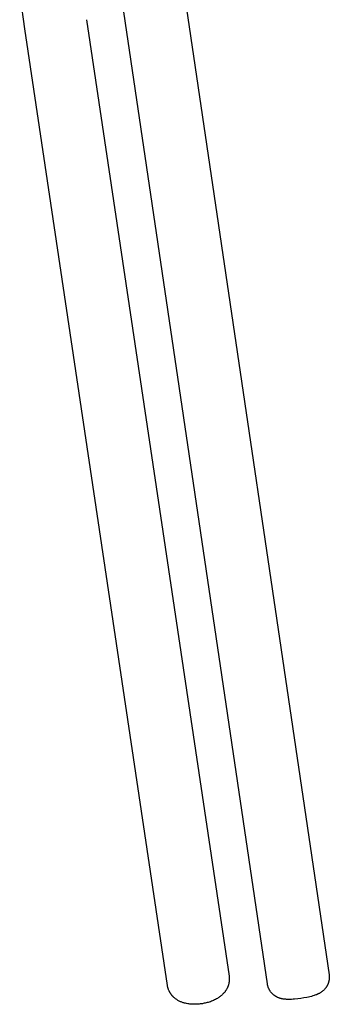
# Model space of a CAD drawing. Header units: millimetres. Extents: x 0 to 1551, y 0 to 1543.
# Tile 61 of 69: x 1378 to 1468, y 863 to 1147. Entities that reach past the tile are written whole.
import ezdxf

# ---------------------------------------------------------------- set-up
doc = ezdxf.new("R2010")
doc.units = ezdxf.units.MM
doc.layers.add('Make2D$Visible$Curves', color=7, linetype='Continuous', true_color=0x000000)

msp = doc.modelspace()

# ---------------------------------------------------------------- linework, layer by layer
at = {"layer": 'Make2D$Visible$Curves'}
for p, q in [((1422.42, 1178.83), (1467.76, 871.23)), ((1379.96, 1144.64), (1378.48, 1155.51)), ((1449.95, 868.61), (1408.16, 1152.17)), ((1397.77, 1147.29), (1438.9, 870.81)), ((1421.1, 868.16), (1379.96, 1144.64)), ((1467.76, 871.23), (1467.77, 871.14)), ((1467.77, 871.14), (1467.78, 871.04)), ((1467.78, 871.04), (1467.79, 870.95)), ((1467.79, 870.95), (1467.8, 870.86)), ((1421.12, 868.04), (1421.1, 868.16)), ((1421.14, 867.92), (1421.12, 868.04)), ((1438.65, 868.09), (1438.61, 867.97)), ((1438.69, 868.21), (1438.65, 868.09)), ((1438.73, 868.33), (1438.69, 868.21)), ((1438.76, 868.46), (1438.73, 868.33)), ((1438.79, 868.58), (1438.76, 868.46)), ((1438.82, 868.7), (1438.79, 868.58)), ((1438.85, 868.83), (1438.82, 868.7)), ((1438.87, 868.95), (1438.85, 868.83)), ((1438.89, 869.08), (1438.87, 868.95)), ((1438.91, 869.2), (1438.89, 869.08)), ((1438.9, 870.81), (1438.93, 870.62)), ((1438.93, 869.33), (1438.91, 869.2)), ((1438.93, 870.62), (1438.94, 870.43)), ((1438.94, 869.46), (1438.93, 869.33)), ((1438.94, 870.43), (1438.95, 870.28)), ((1438.95, 869.58), (1438.94, 869.46)), ((1438.95, 870.28), (1438.96, 870.18)), ((1438.96, 869.71), (1438.95, 869.58)), ((1438.96, 870.18), (1438.96, 870.07)), ((1438.96, 870.07), (1438.96, 869.97)), ((1438.96, 869.97), (1438.96, 869.84)), ((1438.96, 869.84), (1438.96, 869.71)), ((1449.97, 868.48), (1449.95, 868.6)), ((1449.99, 868.37), (1449.97, 868.48)), ((1450.02, 868.25), (1449.99, 868.37)), ((1450.04, 868.13), (1450.02, 868.25)), ((1450.07, 868.01), (1450.04, 868.13)), ((1467.19, 868.04), (1467.13, 867.94)), ((1467.24, 868.14), (1467.19, 868.04)), ((1467.29, 868.24), (1467.24, 868.14)), ((1467.34, 868.34), (1467.29, 868.24)), ((1467.38, 868.44), (1467.34, 868.34)), ((1467.43, 868.55), (1467.38, 868.44)), ((1467.47, 868.65), (1467.43, 868.55)), ((1467.51, 868.76), (1467.47, 868.65)), ((1467.55, 868.86), (1467.51, 868.76)), ((1467.58, 868.97), (1467.55, 868.86)), ((1467.61, 869.06), (1467.58, 868.97)), ((1467.63, 869.16), (1467.61, 869.06)), ((1467.66, 869.25), (1467.63, 869.16)), ((1467.68, 869.34), (1467.66, 869.25)), ((1467.7, 869.44), (1467.68, 869.34)), ((1467.72, 869.53), (1467.7, 869.44)), ((1467.74, 869.63), (1467.72, 869.53)), ((1467.75, 869.72), (1467.74, 869.63)), ((1467.77, 869.82), (1467.75, 869.72)), ((1467.78, 869.91), (1467.77, 869.82)), ((1467.79, 870.01), (1467.78, 869.91)), ((1467.8, 870.1), (1467.79, 870.01)), ((1467.8, 870.86), (1467.8, 870.77)), ((1467.8, 870.77), (1467.81, 870.67)), ((1467.81, 870.29), (1467.8, 870.2)), ((1467.8, 870.2), (1467.8, 870.1)), ((1467.81, 870.67), (1467.81, 870.58)), ((1467.81, 870.58), (1467.81, 870.49)), ((1467.81, 870.49), (1467.81, 870.39)), ((1467.81, 870.39), (1467.81, 870.29)), ((1421.16, 867.79), (1421.14, 867.92)), ((1421.19, 867.67), (1421.16, 867.79)), ((1421.22, 867.55), (1421.19, 867.67)), ((1421.26, 867.43), (1421.22, 867.55)), ((1421.29, 867.31), (1421.26, 867.43)), ((1421.33, 867.19), (1421.29, 867.31)), ((1421.37, 867.07), (1421.33, 867.19)), ((1421.41, 866.96), (1421.37, 867.07)), ((1421.46, 866.84), (1421.41, 866.96)), ((1421.51, 866.72), (1421.46, 866.84)), ((1421.56, 866.61), (1421.51, 866.72)), ((1421.61, 866.5), (1421.56, 866.61)), ((1421.67, 866.39), (1421.61, 866.5)), ((1421.72, 866.28), (1421.67, 866.39)), ((1421.78, 866.18), (1421.72, 866.28)), ((1421.84, 866.08), (1421.78, 866.18)), ((1421.89, 865.98), (1421.84, 866.08)), ((1421.95, 865.89), (1421.89, 865.98)), ((1422.02, 865.79), (1421.95, 865.89)), ((1422.08, 865.7), (1422.02, 865.79)), ((1422.15, 865.61), (1422.08, 865.7)), ((1422.21, 865.52), (1422.15, 865.61)), ((1422.28, 865.43), (1422.21, 865.52)), ((1422.35, 865.34), (1422.28, 865.43)), ((1422.42, 865.25), (1422.35, 865.34)), ((1422.5, 865.17), (1422.42, 865.25)), ((1436.68, 865.23), (1436.56, 865.13)), ((1436.8, 865.34), (1436.68, 865.23)), ((1436.91, 865.45), (1436.8, 865.34)), ((1437.03, 865.56), (1436.91, 865.45)), ((1437.14, 865.67), (1437.03, 865.56)), ((1437.25, 865.78), (1437.14, 865.67)), ((1437.41, 865.96), (1437.25, 865.78)), ((1437.56, 866.13), (1437.41, 865.96)), ((1437.64, 866.24), (1437.56, 866.13)), ((1437.72, 866.34), (1437.64, 866.24)), ((1437.8, 866.45), (1437.72, 866.34)), ((1437.88, 866.56), (1437.8, 866.45)), ((1437.95, 866.67), (1437.88, 866.56)), ((1438.02, 866.78), (1437.95, 866.67)), ((1438.09, 866.89), (1438.02, 866.78)), ((1438.16, 867.01), (1438.09, 866.89)), ((1438.23, 867.12), (1438.16, 867.01)), ((1438.29, 867.24), (1438.23, 867.12)), ((1438.35, 867.36), (1438.29, 867.24)), ((1438.41, 867.48), (1438.35, 867.36)), ((1438.46, 867.6), (1438.41, 867.48)), ((1438.51, 867.72), (1438.46, 867.6)), ((1438.56, 867.85), (1438.51, 867.72)), ((1438.61, 867.97), (1438.56, 867.85)), ((1450.11, 867.89), (1450.07, 868.01)), ((1450.14, 867.78), (1450.11, 867.89)), ((1450.18, 867.66), (1450.14, 867.78)), ((1450.22, 867.55), (1450.18, 867.66)), ((1450.27, 867.44), (1450.22, 867.55)), ((1450.31, 867.33), (1450.27, 867.44)), ((1450.36, 867.22), (1450.31, 867.33)), ((1450.42, 867.11), (1450.36, 867.22)), ((1450.47, 867), (1450.42, 867.11)), ((1450.53, 866.89), (1450.47, 867)), ((1450.59, 866.79), (1450.53, 866.89)), ((1450.66, 866.67), (1450.59, 866.79)), ((1450.73, 866.56), (1450.66, 866.67)), ((1450.8, 866.45), (1450.73, 866.56)), ((1450.88, 866.34), (1450.8, 866.45)), ((1450.96, 866.23), (1450.88, 866.34)), ((1451.05, 866.12), (1450.96, 866.23)), ((1451.13, 866.02), (1451.05, 866.12)), ((1451.22, 865.92), (1451.13, 866.02)), ((1451.31, 865.82), (1451.22, 865.92)), ((1451.4, 865.73), (1451.31, 865.82)), ((1451.5, 865.64), (1451.4, 865.73)), ((1451.6, 865.55), (1451.5, 865.64)), ((1451.7, 865.46), (1451.6, 865.55)), ((1451.8, 865.37), (1451.7, 865.46)), ((1451.91, 865.29), (1451.8, 865.37)), ((1452.01, 865.21), (1451.91, 865.29)), ((1452.09, 865.16), (1452.01, 865.21)), ((1463.48, 865.24), (1463.05, 865.11)), ((1463.69, 865.31), (1463.48, 865.24)), ((1463.89, 865.38), (1463.69, 865.31)), ((1464.13, 865.47), (1463.89, 865.38)), ((1464.36, 865.57), (1464.13, 865.47)), ((1464.59, 865.67), (1464.36, 865.57)), ((1464.71, 865.73), (1464.59, 865.67)), ((1464.83, 865.79), (1464.71, 865.73)), ((1464.96, 865.86), (1464.83, 865.79)), ((1465.09, 865.93), (1464.96, 865.86)), ((1465.22, 866.01), (1465.09, 865.93)), ((1465.34, 866.09), (1465.22, 866.01)), ((1465.47, 866.17), (1465.34, 866.09)), ((1465.6, 866.26), (1465.47, 866.17)), ((1465.72, 866.35), (1465.6, 866.26)), ((1465.85, 866.45), (1465.72, 866.35)), ((1465.97, 866.55), (1465.85, 866.45)), ((1466.1, 866.66), (1465.97, 866.55)), ((1466.21, 866.77), (1466.1, 866.66)), ((1466.33, 866.89), (1466.21, 866.77)), ((1466.44, 867), (1466.33, 866.89)), ((1466.55, 867.13), (1466.44, 867)), ((1466.66, 867.26), (1466.55, 867.13)), ((1466.76, 867.39), (1466.66, 867.26)), ((1466.83, 867.48), (1466.76, 867.39)), ((1466.89, 867.57), (1466.83, 867.48)), ((1466.96, 867.66), (1466.89, 867.57)), ((1467.02, 867.75), (1466.96, 867.66)), ((1467.08, 867.85), (1467.02, 867.75)), ((1467.13, 867.94), (1467.08, 867.85)), ((1422.57, 865.08), (1422.5, 865.17)), ((1422.65, 865), (1422.57, 865.08)), ((1422.73, 864.92), (1422.65, 865)), ((1422.8, 864.84), (1422.73, 864.92)), ((1422.96, 864.69), (1422.8, 864.84)), ((1423.12, 864.55), (1422.96, 864.69)), ((1423.28, 864.42), (1423.12, 864.55)), ((1423.44, 864.29), (1423.28, 864.42)), ((1423.61, 864.17), (1423.44, 864.29)), ((1423.78, 864.05), (1423.61, 864.17)), ((1423.96, 863.94), (1423.78, 864.05)), ((1424.14, 863.83), (1423.96, 863.94)), ((1424.32, 863.73), (1424.14, 863.83)), ((1424.51, 863.63), (1424.32, 863.73)), ((1424.7, 863.54), (1424.51, 863.63)), ((1424.89, 863.45), (1424.7, 863.54)), ((1425.09, 863.37), (1424.89, 863.45)), ((1425.29, 863.29), (1425.09, 863.37)), ((1425.48, 863.22), (1425.29, 863.29)), ((1425.69, 863.16), (1425.48, 863.22)), ((1425.84, 863.11), (1425.69, 863.16)), ((1426, 863.06), (1425.84, 863.11)), ((1426.15, 863.02), (1426, 863.06)), ((1426.31, 862.98), (1426.15, 863.02)), ((1426.63, 862.91), (1426.31, 862.98)), ((1426.95, 862.85), (1426.63, 862.91)), ((1427.28, 862.8), (1426.95, 862.85)), ((1427.61, 862.76), (1427.28, 862.8)), ((1427.94, 862.73), (1427.61, 862.76)), ((1428.28, 862.71), (1427.94, 862.73)), ((1428.56, 862.69), (1428.28, 862.71)), ((1428.85, 862.69), (1428.56, 862.69)), ((1429.14, 862.69), (1428.85, 862.69)), ((1429.43, 862.7), (1429.14, 862.69)), ((1429.72, 862.71), (1429.43, 862.7)), ((1430.01, 862.73), (1429.72, 862.71)), ((1430.31, 862.76), (1430.01, 862.73)), ((1430.6, 862.79), (1430.31, 862.76)), ((1430.89, 862.83), (1430.6, 862.79)), ((1431.18, 862.87), (1430.89, 862.83)), ((1431.46, 862.92), (1431.18, 862.87)), ((1431.75, 862.98), (1431.46, 862.92)), ((1432.03, 863.04), (1431.75, 862.98)), ((1432.31, 863.1), (1432.03, 863.04)), ((1432.59, 863.18), (1432.31, 863.1)), ((1432.87, 863.25), (1432.59, 863.18)), ((1433.18, 863.35), (1432.87, 863.25)), ((1433.49, 863.45), (1433.18, 863.35)), ((1433.8, 863.57), (1433.49, 863.45)), ((1434.1, 863.68), (1433.8, 863.57)), ((1434.39, 863.81), (1434.1, 863.68)), ((1434.68, 863.94), (1434.39, 863.81)), ((1434.96, 864.08), (1434.68, 863.94)), ((1435.24, 864.23), (1434.96, 864.08)), ((1435.52, 864.39), (1435.24, 864.23)), ((1435.65, 864.48), (1435.52, 864.39)), ((1435.79, 864.56), (1435.65, 864.48)), ((1435.92, 864.65), (1435.79, 864.56)), ((1436.05, 864.74), (1435.92, 864.65)), ((1436.18, 864.84), (1436.05, 864.74)), ((1436.31, 864.93), (1436.18, 864.84)), ((1436.43, 865.03), (1436.31, 864.93)), ((1436.56, 865.13), (1436.43, 865.03)), ((1452.16, 865.11), (1452.09, 865.16)), ((1452.24, 865.05), (1452.16, 865.11)), ((1452.32, 865), (1452.24, 865.05)), ((1452.4, 864.95), (1452.32, 865)), ((1452.48, 864.91), (1452.4, 864.95)), ((1452.56, 864.86), (1452.48, 864.91)), ((1452.65, 864.82), (1452.56, 864.86)), ((1452.73, 864.77), (1452.65, 864.82)), ((1452.82, 864.73), (1452.73, 864.77)), ((1452.91, 864.69), (1452.82, 864.73)), ((1452.99, 864.65), (1452.91, 864.69)), ((1453.13, 864.59), (1452.99, 864.65)), ((1453.26, 864.54), (1453.13, 864.59)), ((1453.4, 864.49), (1453.26, 864.54)), ((1453.53, 864.44), (1453.4, 864.49)), ((1453.66, 864.4), (1453.53, 864.44)), ((1453.8, 864.36), (1453.66, 864.4)), ((1453.93, 864.33), (1453.8, 864.36)), ((1454.06, 864.3), (1453.93, 864.33)), ((1454.18, 864.27), (1454.06, 864.3)), ((1454.3, 864.25), (1454.18, 864.27)), ((1454.53, 864.21), (1454.3, 864.25)), ((1454.76, 864.17), (1454.53, 864.21)), ((1454.99, 864.15), (1454.76, 864.17)), ((1455.25, 864.13), (1454.99, 864.15)), ((1455.51, 864.11), (1455.25, 864.13)), ((1455.77, 864.1), (1455.51, 864.11)), ((1456.04, 864.1), (1455.77, 864.1)), ((1456.47, 864.11), (1456.04, 864.1)), ((1456.9, 864.12), (1456.47, 864.11)), ((1457.35, 864.15), (1456.9, 864.12)), ((1457.82, 864.18), (1457.35, 864.15)), ((1458.69, 864.27), (1457.82, 864.18)), ((1459.57, 864.38), (1458.69, 864.27)), ((1460.45, 864.52), (1459.57, 864.38)), ((1461.3, 864.68), (1460.45, 864.52)), ((1461.77, 864.78), (1461.3, 864.68)), ((1462.21, 864.88), (1461.77, 864.78)), ((1462.64, 864.99), (1462.21, 864.88)), ((1463.05, 865.11), (1462.64, 864.99))]:
    msp.add_line(p, q, dxfattribs=at)

doc.saveas('drawing.dxf')
